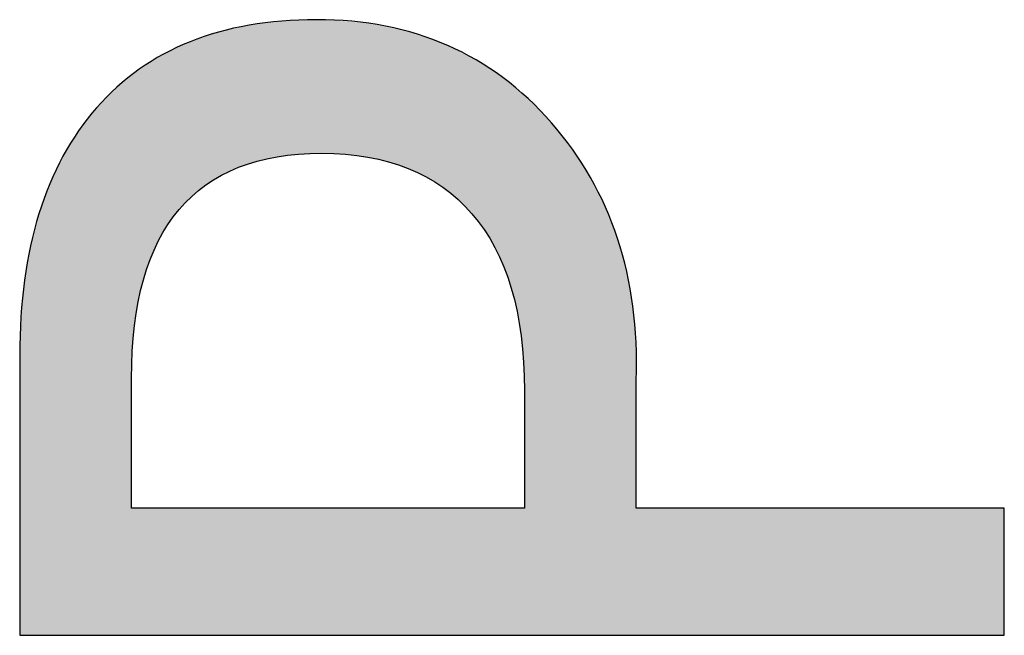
# Model space of a CAD drawing. Extents: x 68 to 125, y 76 to 211.
# Tile 4 of 89: x 99.78 to 101.81, y 81.25 to 82.52. Entities that reach past the tile are written whole.
import ezdxf

# ---------------------------------------------------------------- set-up
doc = ezdxf.new("R2010")
doc.units = 0
doc.layers.add('MAKE2D___U_53EF_U_89C1_U_0', color=7, linetype='CONTINUOUS')

# ---------------------------------------------------------------- blocks, each defined once
blk = doc.blocks.new('*U55')
at = {"layer": 'MAKE2D___U_53EF_U_89C1_U_0', "color": 252}
for points in [[(100.2936, 82.2319), (100.2683, 82.5089), (100.2936, 82.5116)], [(100.312, 82.2365), (100.2936, 82.5116), (100.312, 82.5136)], [(100.2936, 82.2319), (100.2936, 82.5116), (100.312, 82.2365)], [(100.3392, 82.2392), (100.312, 82.5136), (100.3392, 82.5166)], [(100.312, 82.2365), (100.312, 82.5136), (100.3392, 82.2392)], [(100.3795, 82.2432), (100.3392, 82.5166), (100.3795, 82.5172)], [(100.3392, 82.2392), (100.3392, 82.5166), (100.3795, 82.2432)], [(100.3975, 82.2437), (100.3795, 82.5172), (100.3975, 82.5174)], [(100.3795, 82.2432), (100.3795, 82.5172), (100.3975, 82.2437)], [(100.4052, 82.2437), (100.3975, 82.5174), (100.4052, 82.5175)], [(100.3975, 82.2437), (100.3975, 82.5174), (100.4052, 82.2437)], [(100.4099, 82.2437), (100.4052, 82.5175), (100.4099, 82.5176)], [(100.4052, 82.2437), (100.4052, 82.5175), (100.4099, 82.2437)], [(100.4208, 82.2434), (100.4099, 82.5176), (100.4208, 82.5177)], [(100.4099, 82.2437), (100.4099, 82.5176), (100.4208, 82.2434)], [(100.4208, 82.2434), (100.4208, 82.5177), (100.4284, 82.2432)], [(100.4284, 82.2432), (100.4208, 82.5177), (100.4284, 82.5171)], [(100.4284, 82.2432), (100.4284, 82.5171), (100.4909, 82.2367)], [(100.4909, 82.2367), (100.4284, 82.5171), (100.4909, 82.5116)], [(100.4909, 82.2367), (100.4909, 82.5116), (100.492, 82.2366)], [(100.492, 82.2366), (100.4909, 82.5116), (100.492, 82.5115)], [(100.492, 82.2366), (100.492, 82.5115), (100.4984, 82.2359)], [(100.4984, 82.2359), (100.492, 82.5115), (100.4984, 82.511)], [(100.4984, 82.2359), (100.4984, 82.511), (100.5009, 82.2353)], [(100.5009, 82.2353), (100.4984, 82.511), (100.5009, 82.5107)], [(100.5009, 82.2353), (100.5009, 82.5107), (100.5618, 82.2199)], [(100.5618, 82.2199), (100.5009, 82.5107), (100.5618, 82.4984)], [(100.1917, 82.1946), (100.1685, 82.4847), (100.1917, 82.4927)], [(100.1975, 82.1985), (100.1917, 82.4927), (100.1975, 82.494)], [(100.1917, 82.1946), (100.1917, 82.4927), (100.1975, 82.1985)], [(100.2166, 82.2067), (100.1975, 82.494), (100.2166, 82.4982)], [(100.1975, 82.1985), (100.1975, 82.494), (100.2166, 82.2067)], [(100.2513, 82.2215), (100.2166, 82.4982), (100.2513, 82.5058)], [(100.2166, 82.2067), (100.2166, 82.4982), (100.2513, 82.2215)], [(100.2627, 82.2244), (100.2513, 82.5058), (100.2627, 82.5082)], [(100.2513, 82.2215), (100.2513, 82.5058), (100.2627, 82.2244)], [(100.2683, 82.2257), (100.2627, 82.5082), (100.2683, 82.5089)], [(100.2627, 82.2244), (100.2627, 82.5082), (100.2683, 82.2257)], [(100.2683, 82.2257), (100.2683, 82.5089), (100.2936, 82.2319)], [(100.5618, 82.2199), (100.5618, 82.4984), (100.5765, 82.2135)], [(100.5765, 82.2135), (100.5618, 82.4984), (100.5765, 82.4954)], [(100.5765, 82.2135), (100.5765, 82.4954), (100.5998, 82.2034)], [(100.5998, 82.2034), (100.5765, 82.4954), (100.5998, 82.4876)], [(100.1505, 82.1673), (100.126, 82.4701), (100.1505, 82.4785)], [(100.1685, 82.1793), (100.1505, 82.4785), (100.1685, 82.4847)], [(100.1505, 82.1673), (100.1505, 82.4785), (100.1685, 82.1793)], [(100.1685, 82.1793), (100.1685, 82.4847), (100.1917, 82.1946)], [(100.5998, 82.2034), (100.5998, 82.4876), (100.6187, 82.1952)], [(100.6187, 82.1952), (100.5998, 82.4876), (100.6187, 82.4813)], [(100.6187, 82.1952), (100.6187, 82.4813), (100.6477, 82.1759)], [(100.6477, 82.1759), (100.6187, 82.4813), (100.6477, 82.4717)], [(100.6477, 82.1759), (100.6477, 82.4717), (100.6493, 82.1749)], [(100.6493, 82.1749), (100.6477, 82.4717), (100.6493, 82.4709)], [(100.6493, 82.1749), (100.6493, 82.4709), (100.669, 82.1617)], [(100.669, 82.1617), (100.6493, 82.4709), (100.669, 82.4614)], [(100.0873, 82.0949), (100.0772, 82.446), (100.0873, 82.4509)], [(100.1105, 82.128), (100.0873, 82.4509), (100.1105, 82.4624)], [(100.0873, 82.0949), (100.0873, 82.4509), (100.1105, 82.128)], [(100.117, 82.1345), (100.1105, 82.4624), (100.117, 82.4656)], [(100.1105, 82.128), (100.1105, 82.4624), (100.117, 82.1345)], [(100.1251, 82.1423), (100.117, 82.4656), (100.1251, 82.4696)], [(100.117, 82.1345), (100.117, 82.4656), (100.1251, 82.1423)], [(100.126, 82.1432), (100.1251, 82.4696), (100.126, 82.4701)], [(100.1251, 82.1423), (100.1251, 82.4696), (100.126, 82.1432)], [(100.126, 82.1432), (100.126, 82.4701), (100.1505, 82.1673)], [(100.669, 82.1617), (100.669, 82.4614), (100.6944, 82.1372)], [(100.6944, 82.1372), (100.669, 82.4614), (100.6944, 82.4492)], [(100.0509, 82.025), (100.0391, 82.4224), (100.0509, 82.4303)], [(100.0562, 82.0361), (100.0509, 82.4303), (100.0562, 82.4338)], [(100.0509, 82.025), (100.0509, 82.4303), (100.0562, 82.0361)], [(100.0657, 82.0561), (100.0562, 82.4338), (100.0657, 82.4402)], [(100.0562, 82.0361), (100.0562, 82.4338), (100.0657, 82.0561)], [(100.0772, 82.0806), (100.0657, 82.4402), (100.0772, 82.446)], [(100.0657, 82.0561), (100.0657, 82.4402), (100.0772, 82.0806)], [(100.0772, 82.0806), (100.0772, 82.446), (100.0873, 82.0949)], [(100.6944, 82.1372), (100.6944, 82.4492), (100.7003, 82.1315)], [(100.7003, 82.1315), (100.6944, 82.4492), (100.7003, 82.4463)], [(100.7003, 82.1315), (100.7003, 82.4463), (100.7127, 82.1195)], [(100.7127, 82.1195), (100.7003, 82.4463), (100.7127, 82.4403)], [(100.7127, 82.1195), (100.7127, 82.4403), (100.7144, 82.1172)], [(100.7144, 82.1172), (100.7127, 82.4403), (100.7144, 82.4396)], [(100.7144, 82.1172), (100.7144, 82.4396), (100.7341, 82.09)], [(100.7341, 82.09), (100.7144, 82.4396), (100.7341, 82.4267)], [(100.0314, 81.9613), (100.0189, 82.4087), (100.0314, 82.4172)], [(100.0327, 81.9654), (100.0314, 82.4172), (100.0327, 82.418)], [(100.0314, 81.9613), (100.0314, 82.4172), (100.0327, 81.9654)], [(100.0391, 81.9864), (100.0327, 82.418), (100.0391, 82.4224)], [(100.0327, 81.9654), (100.0327, 82.418), (100.0391, 81.9864)], [(100.0391, 81.9864), (100.0391, 82.4224), (100.0509, 82.025)], [(100.7341, 82.09), (100.7341, 82.4267), (100.7494, 82.0689)], [(100.7494, 82.0689), (100.7341, 82.4267), (100.7494, 82.4168)], [(100.7494, 82.0689), (100.7494, 82.4168), (100.7676, 82.0322)], [(100.7676, 82.0322), (100.7494, 82.4168), (100.7676, 82.4049)], [(100.0107, 81.2529), (99.9695, 82.3665), (100.0107, 82.4032)], [(100.0127, 81.2529), (100.0107, 82.4032), (100.0127, 82.4046)], [(100.0107, 81.2529), (100.0107, 82.4032), (100.0127, 81.2529)], [(100.0127, 81.7809), (100.0127, 82.4046), (100.0127, 81.7828)], [(100.0127, 81.7828), (100.0127, 82.4046), (100.0127, 82.4046)], [(100.0127, 81.7828), (100.0127, 82.4046), (100.0128, 81.7882)], [(100.0128, 81.7882), (100.0127, 82.4046), (100.0128, 82.4046)], [(100.0131, 81.8094), (100.0128, 82.4046), (100.0131, 82.4049)], [(100.0128, 81.7882), (100.0128, 82.4046), (100.0131, 81.8094)], [(100.0179, 81.8762), (100.0131, 82.4049), (100.0179, 82.4081)], [(100.0131, 81.8094), (100.0131, 82.4049), (100.0179, 81.8762)], [(100.0189, 81.8894), (100.0179, 82.4081), (100.0189, 82.4087)], [(100.0179, 81.8762), (100.0179, 82.4081), (100.0189, 81.8894)], [(100.0189, 81.8894), (100.0189, 82.4087), (100.0314, 81.9613)], [(100.7676, 82.0322), (100.7676, 82.4049), (100.7766, 82.014)], [(100.7766, 82.014), (100.7676, 82.4049), (100.7766, 82.3991)], [(100.7766, 82.014), (100.7766, 82.3991), (100.7784, 82.0102)], [(100.7784, 82.0102), (100.7766, 82.3991), (100.7784, 82.3975)], [(100.7784, 82.0102), (100.7784, 82.3975), (100.7937, 81.9628)], [(100.7937, 81.9628), (100.7784, 82.3975), (100.7937, 82.3846)], [(100.7937, 81.9628), (100.7937, 82.3846), (100.7999, 81.9434)], [(100.7999, 81.9434), (100.7937, 82.3846), (100.7999, 82.3793)], [(100.7999, 81.9434), (100.7999, 82.3793), (100.8115, 81.8811)], [(100.8115, 81.8811), (100.7999, 82.3793), (100.8115, 82.3695)], [(100.8115, 81.8811), (100.8115, 82.3695), (100.8138, 81.8685)], [(100.8138, 81.8685), (100.8115, 82.3695), (100.8138, 82.3676)], [(99.9612, 81.2529), (99.9171, 82.308), (99.9612, 82.3591)], [(99.9695, 81.2529), (99.9612, 82.3591), (99.9695, 82.3665)], [(99.9612, 81.2529), (99.9612, 82.3591), (99.9695, 81.2529)], [(99.9695, 81.2529), (99.9695, 82.3665), (100.0107, 81.2529)], [(100.8138, 81.8685), (100.8138, 82.3676), (100.82, 81.7877)], [(100.82, 81.7877), (100.8138, 82.3676), (100.82, 82.3623)], [(100.82, 81.7877), (100.82, 82.3623), (100.8202, 81.7856)], [(100.8202, 81.7856), (100.82, 82.3623), (100.8202, 82.3622)], [(100.8202, 81.7856), (100.8202, 82.3622), (100.8205, 81.7636)], [(100.8205, 81.7636), (100.8202, 82.3622), (100.8205, 82.3619)], [(100.8205, 81.7636), (100.8205, 82.3619), (100.8206, 81.758)], [(100.8206, 81.758), (100.8205, 82.3619), (100.8206, 82.3619)], [(100.8206, 81.758), (100.8206, 82.3619), (100.8206, 81.7561)], [(100.8206, 81.7561), (100.8206, 82.3619), (100.8206, 82.3619)], [(100.8206, 81.2529), (100.8206, 82.3619), (100.8343, 81.2529)], [(100.8343, 81.2529), (100.8206, 82.3619), (100.8343, 82.3502)], [(100.8343, 81.2529), (100.8343, 82.3502), (100.8875, 81.2529)], [(100.8875, 81.2529), (100.8343, 82.3502), (100.8875, 82.2931)], [(99.9093, 81.2529), (99.8792, 82.2509), (99.9093, 82.2963)], [(99.9171, 81.2529), (99.9093, 82.2963), (99.9171, 82.308)], [(99.9093, 81.2529), (99.9093, 82.2963), (99.9171, 81.2529)], [(99.9171, 81.2529), (99.9171, 82.308), (99.9612, 81.2529)], [(100.8875, 81.2529), (100.8875, 82.2931), (100.9339, 81.2529)], [(100.9339, 81.2529), (100.8875, 82.2931), (100.9339, 82.2305)], [(99.8792, 81.2529), (99.8596, 82.2119), (99.8792, 82.2509)], [(99.8792, 81.2529), (99.8792, 82.2509), (99.9093, 81.2529)], [(100.9339, 81.2529), (100.9339, 82.2305), (100.9726, 81.2529)], [(100.9726, 81.2529), (100.9339, 82.2305), (100.9726, 82.1637)], [(99.8596, 81.2529), (99.8476, 82.188), (99.8596, 82.2119)], [(99.8596, 81.2529), (99.8596, 82.2119), (99.8792, 81.2529)], [(99.8476, 81.2529), (99.8222, 82.1193), (99.8476, 82.188)], [(99.8476, 81.2529), (99.8476, 82.188), (99.8596, 81.2529)], [(100.9726, 81.2529), (100.9726, 82.1637), (101.0036, 81.2529)], [(101.0036, 81.2529), (100.9726, 82.1637), (101.0036, 82.0928)], [(99.8213, 81.2529), (99.8031, 82.0448), (99.8213, 82.1158)], [(99.8222, 81.2529), (99.8213, 82.1158), (99.8222, 82.1193)], [(99.8213, 81.2529), (99.8213, 82.1158), (99.8222, 81.2529)], [(99.8222, 81.2529), (99.8222, 82.1193), (99.8476, 81.2529)], [(101.0036, 81.2529), (101.0036, 82.0928), (101.0269, 81.2529)], [(101.0269, 81.2529), (101.0036, 82.0928), (101.0269, 82.0176)], [(99.8031, 81.2529), (99.7956, 81.998), (99.8031, 82.0448)], [(99.8031, 81.2529), (99.8031, 82.0448), (99.8213, 81.2529)], [(101.0269, 81.2529), (101.0269, 82.0176), (101.0424, 81.2529)], [(101.0424, 81.2529), (101.0269, 82.0176), (101.0424, 81.9383)], [(99.7956, 81.2529), (99.7903, 81.9645), (99.7956, 81.998)], [(99.7956, 81.2529), (99.7956, 81.998), (99.8031, 81.2529)], [(99.7903, 81.2529), (99.7836, 81.8784), (99.7903, 81.9645)], [(99.7903, 81.2529), (99.7903, 81.9645), (99.7956, 81.2529)], [(101.0424, 81.2529), (101.0424, 81.9383), (101.0502, 81.2529)], [(101.0502, 81.2529), (101.0424, 81.9383), (101.0502, 81.8548)], [(99.7835, 81.2529), (99.7827, 81.8331), (99.7835, 81.8719)], [(99.7836, 81.2529), (99.7835, 81.8719), (99.7836, 81.8784)], [(99.7835, 81.2529), (99.7835, 81.8719), (99.7836, 81.2529)], [(99.7836, 81.2529), (99.7836, 81.8784), (99.7903, 81.2529)], [(101.0502, 81.2529), (101.0502, 81.8548), (101.0506, 81.2529)], [(101.0506, 81.2529), (101.0502, 81.8548), (101.0506, 81.8357)], [(99.7827, 81.2538), (99.7827, 81.8216), (99.7827, 81.8331)], [(99.7827, 81.2538), (99.7827, 81.8331), (99.7835, 81.2529)], [(101.0506, 81.7768), (101.0506, 81.8357), (101.0507, 81.7783)], [(101.0507, 81.7783), (101.0506, 81.8357), (101.0507, 81.834)], [(101.0507, 81.7783), (101.0507, 81.834), (101.051, 81.7894)], [(101.051, 81.7894), (101.0507, 81.834), (101.051, 81.8212)], [(99.7827, 81.2538), (99.7827, 81.8216), (99.7827, 81.2538)], [(101.051, 81.7894), (101.051, 81.8212), (101.0512, 81.8115)], [(100.0127, 81.2529), (100.0127, 81.5143), (100.0127, 81.2529)], [(100.0127, 81.2529), (100.0127, 81.5143), (100.0127, 81.5143)], [(100.0127, 81.2529), (100.0127, 81.5143), (100.0128, 81.2529)], [(100.0128, 81.2529), (100.0127, 81.5143), (100.0128, 81.5143)], [(100.0128, 81.2529), (100.0128, 81.5143), (100.0131, 81.2529)], [(100.0131, 81.2529), (100.0128, 81.5143), (100.0131, 81.5143)], [(100.0131, 81.2529), (100.0131, 81.5143), (100.0179, 81.2529)], [(100.0179, 81.2529), (100.0131, 81.5143), (100.0179, 81.5143)], [(100.0179, 81.2529), (100.0179, 81.5143), (100.0189, 81.2529)], [(100.0189, 81.2529), (100.0179, 81.5143), (100.0189, 81.5143)], [(100.0189, 81.2529), (100.0189, 81.5143), (100.0314, 81.2529)], [(100.0314, 81.2529), (100.0189, 81.5143), (100.0314, 81.5143)], [(100.0314, 81.2529), (100.0314, 81.5143), (100.0327, 81.2529)], [(100.0327, 81.2529), (100.0314, 81.5143), (100.0327, 81.5143)], [(100.0327, 81.2529), (100.0327, 81.5143), (100.0391, 81.2529)], [(100.0391, 81.2529), (100.0327, 81.5143), (100.0391, 81.5143)], [(100.0391, 81.2529), (100.0391, 81.5143), (100.0509, 81.2529)], [(100.0509, 81.2529), (100.0391, 81.5143), (100.0509, 81.5143)], [(100.0509, 81.2529), (100.0509, 81.5143), (100.0562, 81.2529)], [(100.0562, 81.2529), (100.0509, 81.5143), (100.0562, 81.5143)], [(100.0562, 81.2529), (100.0562, 81.5143), (100.0657, 81.2529)], [(100.0657, 81.2529), (100.0562, 81.5143), (100.0657, 81.5143)], [(100.0657, 81.2529), (100.0657, 81.5143), (100.0772, 81.2529)], [(100.0772, 81.2529), (100.0657, 81.5143), (100.0772, 81.5143)], [(100.0772, 81.2529), (100.0772, 81.5143), (100.0873, 81.2529)], [(100.0873, 81.2529), (100.0772, 81.5143), (100.0873, 81.5143)], [(100.0873, 81.2529), (100.0873, 81.5143), (100.1105, 81.2529)], [(100.1105, 81.2529), (100.0873, 81.5143), (100.1105, 81.5143)], [(100.1105, 81.2529), (100.1105, 81.5143), (100.117, 81.2529)], [(100.117, 81.2529), (100.1105, 81.5143), (100.117, 81.5143)], [(100.117, 81.2529), (100.117, 81.5143), (100.1251, 81.2529)], [(100.1251, 81.2529), (100.117, 81.5143), (100.1251, 81.5143)], [(100.1251, 81.2529), (100.1251, 81.5143), (100.126, 81.2529)], [(100.126, 81.2529), (100.1251, 81.5143), (100.126, 81.5143)], [(100.126, 81.2529), (100.126, 81.5143), (100.1505, 81.2529)], [(100.1505, 81.2529), (100.126, 81.5143), (100.1505, 81.5143)], [(100.1505, 81.2529), (100.1505, 81.5143), (100.1685, 81.2529)], [(100.1685, 81.2529), (100.1505, 81.5143), (100.1685, 81.5143)], [(100.1685, 81.2529), (100.1685, 81.5143), (100.1917, 81.2529)], [(100.1917, 81.2529), (100.1685, 81.5143), (100.1917, 81.5143)], [(100.1917, 81.2529), (100.1917, 81.5143), (100.1975, 81.2529)], [(100.1975, 81.2529), (100.1917, 81.5143), (100.1975, 81.5143)], [(100.1975, 81.2529), (100.1975, 81.5143), (100.2166, 81.2529)], [(100.2166, 81.2529), (100.1975, 81.5143), (100.2166, 81.5143)], [(100.2166, 81.2529), (100.2166, 81.5143), (100.2513, 81.2529)], [(100.2513, 81.2529), (100.2166, 81.5143), (100.2513, 81.5143)], [(100.2513, 81.2529), (100.2513, 81.5143), (100.2627, 81.2529)], [(100.2627, 81.2529), (100.2513, 81.5143), (100.2627, 81.5143)], [(100.2627, 81.2529), (100.2627, 81.5143), (100.2683, 81.2529)], [(100.2683, 81.2529), (100.2627, 81.5143), (100.2683, 81.5143)], [(100.2683, 81.2529), (100.2683, 81.5143), (100.2936, 81.2529)], [(100.2936, 81.2529), (100.2683, 81.5143), (100.2936, 81.5143)], [(100.2936, 81.2529), (100.2936, 81.5143), (100.312, 81.2529)], [(100.312, 81.2529), (100.2936, 81.5143), (100.312, 81.5143)], [(100.312, 81.2529), (100.312, 81.5143), (100.3392, 81.2529)], [(100.3392, 81.2529), (100.312, 81.5143), (100.3392, 81.5143)], [(100.3392, 81.2529), (100.3392, 81.5143), (100.3795, 81.2529)], [(100.3795, 81.2529), (100.3392, 81.5143), (100.3795, 81.5143)], [(100.3795, 81.2529), (100.3795, 81.5143), (100.3975, 81.2529)], [(100.3975, 81.2529), (100.3795, 81.5143), (100.3975, 81.5143)], [(100.3975, 81.2529), (100.3975, 81.5143), (100.4052, 81.2529)], [(100.4052, 81.2529), (100.3975, 81.5143), (100.4052, 81.5143)], [(100.4052, 81.2529), (100.4052, 81.5143), (100.4099, 81.2529)], [(100.4099, 81.2529), (100.4052, 81.5143), (100.4099, 81.5143)], [(100.4099, 81.2529), (100.4099, 81.5143), (100.4208, 81.2529)], [(100.4208, 81.2529), (100.4099, 81.5143), (100.4208, 81.5143)], [(100.4208, 81.2529), (100.4208, 81.5143), (100.4284, 81.2529)], [(100.4284, 81.2529), (100.4208, 81.5143), (100.4284, 81.5143)], [(100.4284, 81.2529), (100.4284, 81.5143), (100.4909, 81.2529)], [(100.4909, 81.2529), (100.4284, 81.5143), (100.4909, 81.5143)], [(100.4909, 81.2529), (100.4909, 81.5143), (100.492, 81.2529)], [(100.492, 81.2529), (100.4909, 81.5143), (100.492, 81.5143)], [(100.492, 81.2529), (100.492, 81.5143), (100.4984, 81.2529)], [(100.4984, 81.2529), (100.492, 81.5143), (100.4984, 81.5143)], [(100.4984, 81.2529), (100.4984, 81.5143), (100.5009, 81.2529)], [(100.5009, 81.2529), (100.4984, 81.5143), (100.5009, 81.5143)], [(100.5009, 81.2529), (100.5009, 81.5143), (100.5618, 81.2529)], [(100.5618, 81.2529), (100.5009, 81.5143), (100.5618, 81.5143)], [(100.5618, 81.2529), (100.5618, 81.5143), (100.5765, 81.2529)], [(100.5765, 81.2529), (100.5618, 81.5143), (100.5765, 81.5143)], [(100.5765, 81.2529), (100.5765, 81.5143), (100.5998, 81.2529)], [(100.5998, 81.2529), (100.5765, 81.5143), (100.5998, 81.5143)], [(100.5998, 81.2529), (100.5998, 81.5143), (100.6187, 81.2529)], [(100.6187, 81.2529), (100.5998, 81.5143), (100.6187, 81.5143)], [(100.6187, 81.2529), (100.6187, 81.5143), (100.6477, 81.2529)], [(100.6477, 81.2529), (100.6187, 81.5143), (100.6477, 81.5143)], [(100.6477, 81.2529), (100.6477, 81.5143), (100.6493, 81.2529)], [(100.6493, 81.2529), (100.6477, 81.5143), (100.6493, 81.5143)], [(100.6493, 81.2529), (100.6493, 81.5143), (100.669, 81.2529)], [(100.669, 81.2529), (100.6493, 81.5143), (100.669, 81.5143)], [(100.669, 81.2529), (100.669, 81.5143), (100.6944, 81.2529)], [(100.6944, 81.2529), (100.669, 81.5143), (100.6944, 81.5143)], [(100.6944, 81.2529), (100.6944, 81.5143), (100.7003, 81.2529)], [(100.7003, 81.2529), (100.6944, 81.5143), (100.7003, 81.5143)], [(100.7003, 81.2529), (100.7003, 81.5143), (100.7127, 81.2529)], [(100.7127, 81.2529), (100.7003, 81.5143), (100.7127, 81.5143)], [(100.7127, 81.2529), (100.7127, 81.5143), (100.7144, 81.2529)], [(100.7144, 81.2529), (100.7127, 81.5143), (100.7144, 81.5143)], [(100.7144, 81.2529), (100.7144, 81.5143), (100.7341, 81.2529)], [(100.7341, 81.2529), (100.7144, 81.5143), (100.7341, 81.5143)], [(100.7341, 81.2529), (100.7341, 81.5143), (100.7494, 81.2529)], [(100.7494, 81.2529), (100.7341, 81.5143), (100.7494, 81.5143)], [(100.7494, 81.2529), (100.7494, 81.5143), (100.7676, 81.2529)], [(100.7676, 81.2529), (100.7494, 81.5143), (100.7676, 81.5143)], [(100.7676, 81.2529), (100.7676, 81.5143), (100.7766, 81.2529)], [(100.7766, 81.2529), (100.7676, 81.5143), (100.7766, 81.5143)], [(100.7766, 81.2529), (100.7766, 81.5143), (100.7784, 81.2529)], [(100.7784, 81.2529), (100.7766, 81.5143), (100.7784, 81.5143)], [(100.7784, 81.2529), (100.7784, 81.5143), (100.7937, 81.2529)], [(100.7937, 81.2529), (100.7784, 81.5143), (100.7937, 81.5143)], [(100.7937, 81.2529), (100.7937, 81.5143), (100.7999, 81.2529)], [(100.7999, 81.2529), (100.7937, 81.5143), (100.7999, 81.5143)], [(100.7999, 81.2529), (100.7999, 81.5143), (100.8115, 81.2529)], [(100.8115, 81.2529), (100.7999, 81.5143), (100.8115, 81.5143)], [(100.8115, 81.2529), (100.8115, 81.5143), (100.8138, 81.2529)], [(100.8138, 81.2529), (100.8115, 81.5143), (100.8138, 81.5143)], [(100.8138, 81.2529), (100.8138, 81.5143), (100.82, 81.2529)], [(100.82, 81.2529), (100.8138, 81.5143), (100.82, 81.5143)], [(100.8202, 81.2529), (100.82, 81.5143), (100.8202, 81.5145)], [(100.82, 81.2529), (100.82, 81.5143), (100.8202, 81.2529)], [(100.8205, 81.2529), (100.8202, 81.5145), (100.8205, 81.515)], [(100.8202, 81.2529), (100.8202, 81.5145), (100.8205, 81.2529)], [(100.8205, 81.2529), (100.8205, 81.515), (100.8206, 81.2529)], [(100.8206, 81.2529), (100.8205, 81.515), (100.8206, 81.515)], [(100.8206, 81.2529), (100.8206, 81.515), (100.8206, 81.2529)], [(100.8206, 81.2529), (100.8206, 81.515), (100.8206, 81.515)], [(101.0506, 81.2529), (101.0506, 81.5143), (101.0507, 81.2529)], [(101.0507, 81.2529), (101.0506, 81.5143), (101.0507, 81.5143)], [(101.0507, 81.2529), (101.0507, 81.5143), (101.051, 81.2529)], [(101.051, 81.2529), (101.0507, 81.5143), (101.051, 81.5143)], [(101.051, 81.2529), (101.051, 81.5143), (101.0512, 81.2529)], [(101.0512, 81.2529), (101.051, 81.5143), (101.0512, 81.5143)], [(101.0512, 81.2529), (101.0512, 81.5143), (101.0613, 81.2529)], [(101.0613, 81.2529), (101.0512, 81.5143), (101.0613, 81.5143)], [(101.0613, 81.2529), (101.0613, 81.5143), (101.0913, 81.2529)], [(101.0913, 81.2529), (101.0613, 81.5143), (101.0913, 81.5143)], [(101.0913, 81.2529), (101.0913, 81.5143), (101.122, 81.2529)], [(101.122, 81.2529), (101.0913, 81.5143), (101.122, 81.5143)], [(101.122, 81.2529), (101.122, 81.5143), (101.1375, 81.2529)], [(101.1375, 81.2529), (101.122, 81.5143), (101.1375, 81.5143)], [(101.1375, 81.2529), (101.1375, 81.5143), (101.1966, 81.2529)], [(101.1966, 81.2529), (101.1375, 81.5143), (101.1966, 81.5143)], [(101.1966, 81.2529), (101.1966, 81.5143), (101.3173, 81.2529)], [(101.3173, 81.2529), (101.1966, 81.5143), (101.3173, 81.5143)], [(101.3173, 81.2529), (101.3173, 81.5143), (101.3411, 81.2529)], [(101.3411, 81.2529), (101.3173, 81.5143), (101.3411, 81.5143)], [(101.3411, 81.2529), (101.3411, 81.5143), (101.4911, 81.2529)], [(101.4911, 81.2529), (101.3411, 81.5143), (101.4911, 81.5143)], [(101.4911, 81.2529), (101.4911, 81.5143), (101.4996, 81.2529)], [(101.4996, 81.2529), (101.4911, 81.5143), (101.4996, 81.5143)], [(101.4996, 81.2529), (101.4996, 81.5143), (101.5673, 81.2529)], [(101.5673, 81.2529), (101.4996, 81.5143), (101.5673, 81.5143)], [(101.5673, 81.2529), (101.5673, 81.5143), (101.6349, 81.2529)], [(101.6349, 81.2529), (101.5673, 81.5143), (101.6349, 81.5143)], [(101.6349, 81.2529), (101.6349, 81.5143), (101.647, 81.2529)], [(101.647, 81.2529), (101.6349, 81.5143), (101.647, 81.5143)], [(101.647, 81.2529), (101.647, 81.5143), (101.6928, 81.2529)], [(101.6928, 81.2529), (101.647, 81.5143), (101.6928, 81.5143)], [(101.6928, 81.2529), (101.6928, 81.5143), (101.7085, 81.2529)], [(101.7085, 81.2529), (101.6928, 81.5143), (101.7085, 81.5143)], [(101.7085, 81.2529), (101.7085, 81.5143), (101.7401, 81.2529)], [(101.7401, 81.2529), (101.7085, 81.5143), (101.7401, 81.5143)], [(101.7401, 81.2529), (101.7401, 81.5143), (101.7578, 81.2529)], [(101.7578, 81.2529), (101.7401, 81.5143), (101.7578, 81.5143)], [(101.7578, 81.2529), (101.7578, 81.5143), (101.7757, 81.2529)], [(101.7757, 81.2529), (101.7578, 81.5143), (101.7757, 81.5143)], [(101.7757, 81.2529), (101.7757, 81.5143), (101.7917, 81.2529)], [(101.7917, 81.2529), (101.7757, 81.5143), (101.7917, 81.5143)], [(101.7917, 81.2529), (101.7917, 81.5143), (101.7985, 81.2529)], [(101.7985, 81.2529), (101.7917, 81.5143), (101.7985, 81.5143)], [(101.7985, 81.2529), (101.7985, 81.5143), (101.8069, 81.2529)], [(101.8069, 81.2529), (101.7985, 81.5143), (101.8069, 81.5143)], [(101.8069, 81.2529), (101.8069, 81.5143), (101.8074, 81.2529)], [(101.8074, 81.2529), (101.8069, 81.5143), (101.8074, 81.5049)], [(101.8074, 81.2529), (101.8074, 81.5049), (101.8075, 81.2536)], [(101.8075, 81.2536), (101.8074, 81.5049), (101.8075, 81.5031)]]:
    blk.add_solid(points, dxfattribs=at)
blk = doc.blocks.new('BLOCK_6')
at = {"layer": 'MAKE2D___U_53EF_U_89C1_U_0'}
for points, knots in [([(101.0506, 81.5143), (101.0506, 81.5143), (101.8075, 81.5143), (101.8075, 81.5143), (101.8075, 81.5143), (101.8075, 81.2529), (101.8075, 81.2529), (101.8075, 81.2529), (99.7827, 81.2529), (99.7827, 81.2529), (99.7827, 81.2529), (99.7827, 81.828), (99.7827, 81.828), (99.7827, 82.0467), (99.8354, 82.2165), (99.9409, 82.3372), (100.0463, 82.4578), (100.1971, 82.5182), (100.3931, 82.5182), (100.5918, 82.5182), (100.7528, 82.4476), (100.8761, 82.3064), (100.9994, 82.1653), (101.0576, 81.9888), (101.0506, 81.777), (101.0506, 81.777), (101.0506, 81.5143), (101.0506, 81.5143)], [0, 0, 0, 0, 1, 1, 1, 2, 2, 2, 3, 3, 3, 4, 4, 4, 5, 5, 5, 6, 6, 6, 7, 7, 7, 8, 8, 8, 9, 9, 9, 9]), ([(100.0127, 81.5143), (100.0127, 81.5143), (100.8206, 81.5143), (100.8206, 81.5143), (100.8206, 81.5143), (100.8206, 81.7561), (100.8206, 81.7561), (100.8206, 81.9156), (100.7846, 82.0367), (100.7127, 82.1195), (100.6408, 82.2023), (100.5378, 82.2437), (100.4036, 82.2437), (100.143, 82.2437), (100.0127, 82.0894), (100.0127, 81.781), (100.0127, 81.781), (100.0127, 81.5143), (100.0127, 81.5143)], [0, 0, 0, 0, 1, 1, 1, 2, 2, 2, 3, 3, 3, 4, 4, 4, 5, 5, 5, 6, 6, 6, 6])]:
    blk.add_open_spline(points, degree=3, knots=knots, dxfattribs=at)
at = {"layer": 'MAKE2D___U_53EF_U_89C1_U_0', "color": 252}
blk.add_blockref('*U55', (0, 0), dxfattribs=at)

msp = doc.modelspace()

# ---------------------------------------------------------------- block references
at = {"layer": 'MAKE2D___U_53EF_U_89C1_U_0'}
msp.add_blockref('BLOCK_6', (0, 0), dxfattribs=at)

doc.saveas('drawing.dxf')
